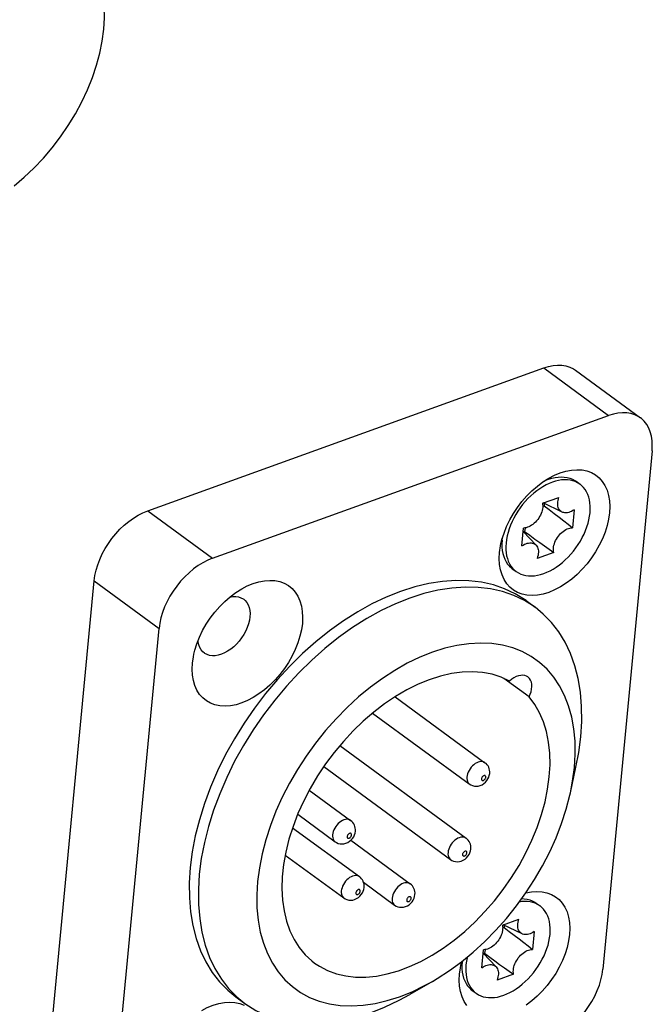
# Model space of a CAD drawing. Extents: x 0 to 420, y 0 to 297.
# Tile 24 of 48: x 347 to 356, y 115 to 129. Entities that reach past the tile are written whole.
import ezdxf

# ---------------------------------------------------------------- set-up
doc = ezdxf.new("R2010")
doc.units = 0
doc.header["$LTSCALE"] = 23.1
doc.layers.get('0').update_dxf_attribs({"linetype": 'CONTINUOUS'})
doc.layers.add('AXES', color=7, linetype='CONTINUOUS')

msp = doc.modelspace()

# ---------------------------------------------------------------- linework, layer by layer
at = {"color": 7, "linetype": 'CONTINUOUS'}
for p, q in [((348.597, 121.655), (354.31, 123.712)), ((354.31, 123.712), (355.246, 123.026)), ((354.77, 123.678), (355.706, 122.992)), ((349.533, 120.969), (355.246, 123.026)), ((355.874, 122.518), (355.164, 115.047)), ((354.778, 122.078), (354.834, 122.037)), ((354.834, 122.037), (354.8, 122.058)), ((354.292, 121.761), (354.53, 121.847)), ((354.575, 121.635), (354.305, 121.766)), ((348.597, 121.655), (349.533, 120.969)), ((354.316, 121.727), (354.296, 121.719)), ((354.319, 121.759), (354.316, 121.727)), ((354.751, 121.668), (354.726, 121.41)), ((353.995, 121.146), (354.02, 121.405)), ((354.2, 121.159), (354.015, 121.354)), ((354.033, 121.356), (354.019, 121.35)), ((353.711, 121.23), (353.714, 121.258)), ((354.455, 121.053), (354.216, 120.968)), ((353.856, 120.819), (353.912, 120.778)), ((347.115, 113.172), (347.825, 120.643)), ((347.825, 120.643), (348.761, 119.958)), ((354.055, 120.358), (354.186, 120.262)), ((348.051, 112.486), (348.761, 119.958)), ((354.1, 118.971), (353.737, 119.237)), ((352.166, 118.973), (353.463, 118.023)), ((351.842, 118.738), (353.237, 117.716)), ((351.369, 118.269), (353.19, 116.935)), ((351.138, 117.966), (352.965, 116.627)), ((354.696, 117.589), (354.776, 117.956)), ((350.929, 117.628), (351.525, 117.191)), ((350.761, 117.279), (351.3, 116.884)), ((350.688, 117.086), (351.651, 116.381)), ((351.528, 116.905), (352.385, 116.278)), ((350.582, 116.691), (351.426, 116.073)), ((351.71, 116.299), (352.159, 115.97)), ((354.2, 115.999), (354.257, 115.958)), ((354.257, 115.958), (354.223, 115.98)), ((353.714, 115.683), (353.952, 115.769)), ((353.998, 115.556), (353.727, 115.688)), ((353.741, 115.681), (353.738, 115.648)), ((353.461, 115.446), (353.62, 115.608)), ((353.738, 115.648), (353.719, 115.64)), ((354.173, 115.59), (354.149, 115.331)), ((353.295, 115.294), (353.461, 115.446)), ((353.418, 115.068), (353.442, 115.327)), ((353.623, 115.08), (353.438, 115.276)), ((353.455, 115.277), (353.441, 115.272)), ((353.116, 115.102), (353.13, 115.158)), ((353.133, 115.152), (353.134, 115.162)), ((353.877, 114.975), (353.639, 114.889)), ((352.704, 114.87), (352.377, 114.683)), ((353.278, 114.741), (353.335, 114.7)), ((349.87, 114.647), (350.001, 114.551))]:
    msp.add_line(p, q, dxfattribs=at)
for points in [[(354.31, 123.712), (354.379, 123.733), (354.445, 123.746), (354.51, 123.752), (354.573, 123.75), (354.632, 123.741), (354.687, 123.724), (354.738, 123.699), (354.77, 123.678)], [(355.706, 122.992), (355.674, 123.013), (355.623, 123.038), (355.568, 123.055), (355.509, 123.065), (355.446, 123.066), (355.381, 123.061), (355.315, 123.047), (355.246, 123.026)], [(355.874, 122.518), (355.877, 122.592), (355.874, 122.661), (355.865, 122.728), (355.848, 122.79), (355.825, 122.846), (355.796, 122.898), (355.761, 122.943), (355.72, 122.982), (355.706, 122.992)], [(354.385, 122.124), (354.465, 122.165), (354.548, 122.2), (354.631, 122.225), (354.711, 122.24), (354.789, 122.246), (354.864, 122.242), (354.934, 122.227), (354.999, 122.203), (355.058, 122.17), (355.111, 122.127), (355.156, 122.076), (355.194, 122.017), (355.224, 121.95), (355.246, 121.876), (355.259, 121.797), (355.264, 121.713), (355.26, 121.624)], [(353.694, 121.18), (353.708, 121.239), (353.738, 121.333), (353.776, 121.428), (353.821, 121.522), (353.873, 121.614), (353.932, 121.703), (353.997, 121.788), (354.067, 121.868), (354.141, 121.942), (354.219, 122.009), (354.299, 122.07), (354.385, 122.124)], [(354.8, 122.058), (354.766, 122.074), (354.73, 122.087), (354.692, 122.095), (354.653, 122.1), (354.612, 122.101), (354.569, 122.098), (354.525, 122.091), (354.481, 122.08), (354.436, 122.066), (354.39, 122.048), (354.345, 122.026), (354.299, 122.001), (354.254, 121.972), (354.21, 121.941), (354.166, 121.906), (354.124, 121.869), (354.083, 121.829), (354.044, 121.786), (354.006, 121.742), (353.971, 121.695), (353.938, 121.647), (353.907, 121.598), (353.879, 121.548), (353.854, 121.497), (353.831, 121.445), (353.812, 121.393), (353.796, 121.341), (353.783, 121.29), (353.773, 121.239), (353.767, 121.189)], [(354.318, 122.081), (354.332, 122.088), (354.379, 122.107)], [(354.379, 122.107), (354.427, 122.122), (354.474, 122.133), (354.519, 122.14), (354.564, 122.142), (354.607, 122.14), (354.648, 122.134), (354.687, 122.124), (354.724, 122.11), (354.758, 122.091), (354.778, 122.078)], [(354.979, 121.626), (354.982, 121.674), (354.982, 121.721), (354.978, 121.767), (354.971, 121.81), (354.96, 121.851), (354.946, 121.89), (354.929, 121.926), (354.909, 121.959), (354.886, 121.989), (354.86, 122.015), (354.834, 122.037)], [(354.575, 121.635), (354.569, 121.638), (354.556, 121.647), (354.544, 121.658), (354.534, 121.671), (354.526, 121.686), (354.52, 121.702), (354.515, 121.72), (354.513, 121.74), (354.512, 121.76), (354.514, 121.781), (354.517, 121.803), (354.523, 121.825), (354.53, 121.847)], [(347.825, 120.643), (347.836, 120.719), (347.853, 120.796), (347.876, 120.875), (347.906, 120.953), (347.942, 121.031), (347.983, 121.108), (348.03, 121.182), (348.081, 121.254), (348.137, 121.323), (348.196, 121.387), (348.259, 121.446), (348.324, 121.501), (348.391, 121.549), (348.459, 121.591), (348.528, 121.626), (348.597, 121.655)], [(355.26, 121.624), (355.247, 121.532), (355.225, 121.439), (355.195, 121.344), (355.158, 121.249), (355.112, 121.156), (355.06, 121.064), (355.001, 120.975), (354.936, 120.89), (354.867, 120.81), (354.792, 120.736), (354.714, 120.668), (354.634, 120.608), (354.551, 120.556), (354.468, 120.512), (354.385, 120.478), (354.302, 120.453), (354.222, 120.437), (354.144, 120.432), (354.069, 120.436), (353.999, 120.45), (353.934, 120.475), (353.875, 120.508), (353.823, 120.551), (353.777, 120.602), (353.739, 120.661), (353.709, 120.728), (353.687, 120.801), (353.674, 120.881), (353.67, 120.965), (353.674, 121.053)], [(353.912, 120.778), (353.946, 120.757), (353.98, 120.74), (354.016, 120.728), (354.054, 120.719), (354.093, 120.715), (354.135, 120.714), (354.177, 120.717), (354.221, 120.724), (354.265, 120.734), (354.31, 120.749), (354.356, 120.767), (354.402, 120.789), (354.447, 120.814), (354.492, 120.843), (354.536, 120.874), (354.58, 120.909), (354.622, 120.946), (354.663, 120.986), (354.702, 121.029), (354.74, 121.073), (354.775, 121.12), (354.808, 121.168), (354.839, 121.217), (354.867, 121.267), (354.892, 121.318), (354.915, 121.37), (354.934, 121.422), (354.95, 121.474), (354.963, 121.525), (354.973, 121.576), (354.979, 121.626)], [(354.292, 121.761), (354.295, 121.743), (354.296, 121.723), (354.296, 121.702), (354.293, 121.681), (354.289, 121.659), (354.282, 121.637), (354.274, 121.614), (354.264, 121.592), (354.252, 121.57), (354.239, 121.548), (354.224, 121.528), (354.208, 121.508), (354.191, 121.49), (354.174, 121.473), (354.155, 121.458), (354.136, 121.444), (354.116, 121.432), (354.096, 121.423), (354.077, 121.415), (354.057, 121.41), (354.038, 121.406), (354.02, 121.405)], [(354.316, 121.727), (354.391, 121.67), (354.463, 121.616), (354.533, 121.562), (354.6, 121.51), (354.664, 121.459), (354.726, 121.41)], [(354.751, 121.668), (354.731, 121.656), (354.712, 121.645), (354.692, 121.637), (354.672, 121.63), (354.653, 121.626), (354.635, 121.624), (354.617, 121.624), (354.6, 121.627), (354.584, 121.631), (354.575, 121.635)], [(354.042, 121.407), (354.041, 121.405), (354.036, 121.38), (354.033, 121.356)], [(354.033, 121.356), (354.108, 121.3), (354.181, 121.246), (354.253, 121.195), (354.322, 121.146), (354.389, 121.098), (354.455, 121.053)], [(354.455, 121.053), (354.451, 121.072), (354.45, 121.092), (354.45, 121.113), (354.453, 121.134), (354.457, 121.156), (354.464, 121.178), (354.472, 121.201), (354.482, 121.223), (354.494, 121.245), (354.507, 121.266), (354.522, 121.287), (354.538, 121.307), (354.555, 121.325), (354.573, 121.342), (354.591, 121.357), (354.611, 121.371), (354.63, 121.383), (354.65, 121.392), (354.669, 121.4), (354.689, 121.405), (354.708, 121.409), (354.726, 121.41)], [(353.711, 121.23), (353.708, 121.179), (353.708, 121.13), (353.713, 121.083), (353.721, 121.038), (353.733, 120.995), (353.748, 120.955), (353.767, 120.918), (353.79, 120.885), (353.815, 120.855), (353.844, 120.829), (353.856, 120.819)], [(353.674, 121.053), (353.687, 121.146), (353.694, 121.18)], [(353.767, 121.189), (353.764, 121.14), (353.764, 121.093), (353.768, 121.048), (353.775, 121.005), (353.786, 120.964), (353.8, 120.925), (353.817, 120.889), (353.837, 120.856), (353.86, 120.826)], [(353.995, 121.146), (354.015, 121.159), (354.034, 121.17), (354.054, 121.178), (354.074, 121.185), (354.093, 121.189), (354.111, 121.191), (354.129, 121.191), (354.146, 121.188), (354.162, 121.184), (354.177, 121.177), (354.19, 121.168), (354.2, 121.159)], [(354.2, 121.159), (354.202, 121.157), (354.212, 121.144), (354.22, 121.129), (354.226, 121.112), (354.231, 121.095), (354.233, 121.075), (354.234, 121.055), (354.232, 121.034), (354.229, 121.012), (354.223, 120.99), (354.216, 120.968)], [(349.533, 120.969), (349.464, 120.941), (349.395, 120.905), (349.327, 120.863), (349.26, 120.815), (349.194, 120.761), (349.132, 120.701), (349.073, 120.637), (349.017, 120.569), (348.966, 120.497), (348.919, 120.422), (348.878, 120.345), (348.842, 120.267), (348.812, 120.189), (348.789, 120.111), (348.772, 120.034), (348.761, 119.958)], [(353.86, 120.826), (353.886, 120.8), (353.912, 120.778)], [(354.055, 120.358), (353.9, 120.456), (353.747, 120.529), (353.584, 120.586), (353.412, 120.625), (353.232, 120.646), (353.045, 120.65), (352.852, 120.636), (352.653, 120.605), (352.451, 120.556), (352.246, 120.491), (352.04, 120.408), (351.833, 120.31), (351.627, 120.195), (351.423, 120.066), (351.221, 119.922), (351.024, 119.765), (350.832, 119.595), (350.647, 119.413), (350.469, 119.221), (350.299, 119.019), (350.138, 118.809), (349.988, 118.591), (349.849, 118.367), (349.721, 118.139), (349.606, 117.906), (349.505, 117.672), (349.417, 117.436), (349.343, 117.201), (349.284, 116.968), (349.24, 116.738), (349.211, 116.512)], [(349.954, 120.528), (350.034, 120.57), (350.118, 120.605), (350.2, 120.63), (350.281, 120.645), (350.359, 120.651), (350.433, 120.647), (350.503, 120.632), (350.568, 120.608), (350.627, 120.575), (350.68, 120.532), (350.725, 120.481), (350.763, 120.421), (350.793, 120.355), (350.815, 120.281), (350.828, 120.202), (350.833, 120.118), (350.829, 120.029)], [(349.263, 119.585), (349.277, 119.644), (349.307, 119.738), (349.345, 119.833), (349.39, 119.927), (349.442, 120.019), (349.501, 120.108), (349.566, 120.193), (349.636, 120.273), (349.71, 120.347), (349.788, 120.414), (349.869, 120.475), (349.954, 120.528)], [(354.186, 120.262), (354.031, 120.36), (353.878, 120.433), (353.715, 120.49), (353.543, 120.529), (353.363, 120.55), (353.176, 120.554), (352.983, 120.54), (352.784, 120.509), (352.582, 120.46), (352.377, 120.395), (352.171, 120.312), (351.964, 120.214), (351.758, 120.099), (351.554, 119.97), (351.352, 119.826), (351.155, 119.669), (350.963, 119.499), (350.778, 119.317), (350.6, 119.125), (350.43, 118.923), (350.269, 118.713), (350.119, 118.495), (349.98, 118.271), (349.852, 118.043), (349.737, 117.81), (349.636, 117.576), (349.548, 117.34), (349.474, 117.105), (349.415, 116.872), (349.371, 116.642), (349.342, 116.416)], [(349.782, 120.409), (349.782, 120.409), (349.826, 120.416), (349.867, 120.417), (349.906, 120.412), (349.942, 120.4), (349.975, 120.383), (349.983, 120.378)], [(349.983, 120.378), (350.004, 120.36), (350.028, 120.331), (350.047, 120.298), (350.061, 120.26), (350.07, 120.218), (350.074, 120.173), (350.072, 120.125)], [(354.845, 118.397), (354.859, 118.617), (354.857, 118.831), (354.84, 119.037), (354.807, 119.234), (354.759, 119.42), (354.696, 119.595), (354.619, 119.758), (354.527, 119.908), (354.422, 120.044), (354.304, 120.165), (354.186, 120.262)], [(350.072, 120.125), (350.065, 120.075), (350.052, 120.024), (350.034, 119.973), (350.011, 119.921), (349.984, 119.871), (349.953, 119.822), (349.917, 119.776), (349.879, 119.733), (349.838, 119.694), (349.795, 119.659), (349.751, 119.629), (349.706, 119.605), (349.66, 119.585), (349.616, 119.572), (349.572, 119.565), (349.531, 119.564), (349.491, 119.569), (349.455, 119.581), (349.423, 119.598), (349.415, 119.603)], [(350.829, 120.029), (350.816, 119.937), (350.794, 119.844), (350.765, 119.749), (350.727, 119.654), (350.682, 119.561), (350.629, 119.469), (350.57, 119.38), (350.506, 119.295), (350.436, 119.215), (350.361, 119.141), (350.284, 119.073), (350.203, 119.013), (350.121, 118.961), (350.037, 118.917), (349.954, 118.883), (349.872, 118.858), (349.791, 118.842), (349.713, 118.837), (349.639, 118.841), (349.568, 118.855), (349.504, 118.879), (349.444, 118.913), (349.392, 118.956), (349.346, 119.007), (349.308, 119.066), (349.278, 119.133), (349.256, 119.206), (349.243, 119.286), (349.239, 119.369), (349.243, 119.458)], [(349.415, 119.603), (349.394, 119.621), (349.37, 119.65), (349.351, 119.683), (349.336, 119.721), (349.327, 119.763), (349.326, 119.785)], [(354.753, 117.955), (354.765, 118.147), (354.762, 118.333), (354.745, 118.511), (354.714, 118.681), (354.67, 118.842), (354.611, 118.992), (354.54, 119.13), (354.455, 119.256), (354.359, 119.369), (354.251, 119.469), (354.131, 119.553), (354.002, 119.623), (353.863, 119.678), (353.716, 119.717), (353.56, 119.74), (353.398, 119.747), (353.231, 119.737), (353.058, 119.712), (352.882, 119.671), (352.704, 119.614), (352.524, 119.542), (352.343, 119.455), (352.164, 119.353), (351.986, 119.238), (351.811, 119.11), (351.64, 118.97), (351.475, 118.818), (351.315, 118.656), (351.163, 118.485), (351.019, 118.305), (350.883, 118.118), (350.758, 117.925), (350.642, 117.727), (350.539, 117.526), (350.447, 117.322), (350.367, 117.116), (350.301, 116.911), (350.247, 116.708), (350.208, 116.507), (350.182, 116.309)], [(349.243, 119.458), (349.256, 119.55), (349.263, 119.585)], [(353.817, 119.2), (353.696, 119.256), (353.566, 119.297), (353.429, 119.323), (353.285, 119.333), (353.134, 119.328), (352.98, 119.307), (352.821, 119.27), (352.66, 119.219), (352.498, 119.153), (352.336, 119.073), (352.174, 118.979), (352.015, 118.872), (351.859, 118.752), (351.707, 118.622), (351.56, 118.48), (351.42, 118.33), (351.287, 118.17), (351.163, 118.004), (351.047, 117.831), (350.942, 117.653), (350.848, 117.472), (350.765, 117.288), (350.694, 117.103), (350.635, 116.919), (350.59, 116.735), (350.558, 116.555), (350.539, 116.379), (350.534, 116.208), (350.542, 116.043), (350.564, 115.887), (350.6, 115.739), (350.649, 115.6), (350.71, 115.473), (350.784, 115.357), (350.87, 115.254), (350.967, 115.165), (351.005, 115.135)], [(354.082, 119.258), (354.064, 119.269), (354.038, 119.278), (354.01, 119.282), (353.979, 119.281), (353.947, 119.275), (353.914, 119.263), (353.881, 119.247), (353.849, 119.226), (353.817, 119.2)], [(354.1, 118.971), (354.116, 119.009), (354.128, 119.046), (354.136, 119.083), (354.139, 119.119), (354.138, 119.153), (354.132, 119.184), (354.121, 119.211), (354.106, 119.235), (354.087, 119.254), (354.082, 119.258)], [(351.005, 115.135), (351.075, 115.089), (351.193, 115.027), (351.319, 114.98), (351.454, 114.949), (351.596, 114.933), (351.744, 114.932), (351.897, 114.947), (352.054, 114.978), (352.214, 115.023), (352.376, 115.084), (352.538, 115.159), (352.7, 115.248), (352.861, 115.35), (353.018, 115.465), (353.172, 115.591), (353.321, 115.729), (353.463, 115.876), (353.599, 116.032), (353.727, 116.196), (353.846, 116.367), (353.955, 116.543), (354.053, 116.723), (354.141, 116.906), (354.216, 117.09), (354.28, 117.275), (354.33, 117.459), (354.367, 117.641), (354.391, 117.819), (354.402, 117.992), (354.398, 118.159), (354.381, 118.318), (354.351, 118.47), (354.307, 118.612), (354.25, 118.743), (354.181, 118.863), (354.1, 118.971)], [(354.776, 117.956), (354.816, 118.171), (354.845, 118.397)], [(353.463, 118.023), (353.459, 118.026), (353.443, 118.034), (353.425, 118.038), (353.406, 118.039), (353.386, 118.036), (353.365, 118.031), (353.344, 118.021), (353.323, 118.009), (353.302, 117.994), (353.283, 117.976), (353.265, 117.956), (353.248, 117.935), (353.234, 117.912), (353.222, 117.888), (353.212, 117.864), (353.206, 117.84), (353.202, 117.816)], [(353.531, 117.867), (353.532, 117.89), (353.529, 117.913), (353.524, 117.935), (353.517, 117.956), (353.507, 117.975), (353.494, 117.993), (353.479, 118.009), (353.463, 118.023)], [(354.696, 117.589), (354.728, 117.757), (354.753, 117.955)], [(353.202, 117.816), (353.201, 117.794), (353.204, 117.773), (353.209, 117.754), (353.217, 117.738), (353.228, 117.724), (353.237, 117.716)], [(353.237, 117.716), (353.259, 117.703), (353.283, 117.692), (353.31, 117.686), (353.338, 117.684), (353.366, 117.686), (353.395, 117.693), (353.423, 117.705), (353.448, 117.722), (353.471, 117.741), (353.49, 117.764), (353.506, 117.788), (353.518, 117.814), (353.526, 117.84), (353.531, 117.867)], [(353.475, 117.812), (353.475, 117.819), (353.474, 117.825), (353.472, 117.829), (353.468, 117.833), (353.464, 117.836), (353.459, 117.837), (353.453, 117.837), (353.447, 117.835), (353.441, 117.832), (353.435, 117.828), (353.429, 117.823), (353.424, 117.817), (353.419, 117.811), (353.416, 117.804), (353.413, 117.797), (353.412, 117.79)], [(353.412, 117.79), (353.412, 117.783), (353.413, 117.778), (353.416, 117.773), (353.419, 117.769), (353.423, 117.766), (353.429, 117.765), (353.434, 117.765), (353.44, 117.767), (353.447, 117.77), (353.453, 117.774), (353.458, 117.779), (353.464, 117.785), (353.468, 117.792), (353.472, 117.799), (353.474, 117.805), (353.475, 117.812)], [(353.62, 115.608), (353.773, 115.779), (353.917, 115.959), (354.053, 116.146), (354.178, 116.339), (354.293, 116.537), (354.397, 116.738), (354.489, 116.942), (354.569, 117.147), (354.635, 117.352), (354.688, 117.556), (354.696, 117.589)], [(351.525, 117.191), (351.521, 117.194), (351.506, 117.202), (351.488, 117.206), (351.469, 117.207), (351.449, 117.205), (351.428, 117.199), (351.407, 117.189), (351.386, 117.177), (351.365, 117.162), (351.346, 117.144), (351.327, 117.124), (351.311, 117.103), (351.297, 117.08), (351.285, 117.056), (351.275, 117.032), (351.268, 117.008), (351.265, 116.984)], [(351.594, 117.035), (351.594, 117.058), (351.592, 117.081), (351.587, 117.103), (351.58, 117.124), (351.57, 117.143), (351.557, 117.161), (351.542, 117.177), (351.525, 117.191)], [(351.265, 116.984), (351.264, 116.962), (351.266, 116.941), (351.272, 116.922), (351.28, 116.906), (351.291, 116.892), (351.3, 116.884)], [(351.3, 116.884), (351.322, 116.871), (351.346, 116.86), (351.373, 116.854), (351.401, 116.852), (351.429, 116.854), (351.458, 116.861), (351.485, 116.874), (351.511, 116.89), (351.534, 116.91), (351.553, 116.932), (351.569, 116.956), (351.581, 116.982), (351.589, 117.008), (351.594, 117.035)], [(351.538, 116.981), (351.538, 116.987), (351.537, 116.993), (351.534, 116.998), (351.531, 117.001), (351.527, 117.004), (351.522, 117.005), (351.516, 117.005), (351.51, 117.003), (351.503, 117.001), (351.497, 116.996), (351.492, 116.991), (351.486, 116.985), (351.482, 116.979), (351.479, 116.972), (351.476, 116.965), (351.475, 116.958)], [(351.475, 116.958), (351.475, 116.951), (351.476, 116.946), (351.478, 116.941), (351.482, 116.937), (351.486, 116.935), (351.491, 116.933), (351.497, 116.933), (351.503, 116.935), (351.509, 116.938), (351.516, 116.942), (351.521, 116.947), (351.526, 116.953), (351.531, 116.96), (351.534, 116.967), (351.537, 116.974), (351.538, 116.981)], [(353.19, 116.935), (353.186, 116.937), (353.171, 116.945), (353.153, 116.949), (353.134, 116.95), (353.114, 116.948), (353.093, 116.942), (353.072, 116.933), (353.051, 116.92), (353.03, 116.905), (353.01, 116.887), (352.992, 116.868), (352.976, 116.846), (352.961, 116.823), (352.949, 116.799), (352.94, 116.775), (352.933, 116.751), (352.93, 116.728)], [(353.259, 116.778), (353.259, 116.802), (353.257, 116.824), (353.252, 116.846), (353.245, 116.867), (353.234, 116.886), (353.222, 116.904), (353.207, 116.921), (353.19, 116.935)], [(352.93, 116.728), (352.929, 116.705), (352.931, 116.685), (352.937, 116.666), (352.945, 116.649), (352.956, 116.635), (352.965, 116.627)], [(352.965, 116.627), (352.987, 116.614), (353.011, 116.604), (353.037, 116.597), (353.065, 116.595), (353.094, 116.597), (353.122, 116.605), (353.15, 116.617), (353.176, 116.633), (353.198, 116.653), (353.218, 116.675), (353.234, 116.699), (353.246, 116.725), (353.254, 116.751), (353.259, 116.778)], [(353.203, 116.724), (353.203, 116.73), (353.202, 116.736), (353.199, 116.741), (353.196, 116.745), (353.191, 116.747), (353.186, 116.748), (353.181, 116.748), (353.175, 116.747), (353.168, 116.744), (353.162, 116.74), (353.156, 116.735), (353.151, 116.729), (353.147, 116.722), (353.143, 116.715), (353.141, 116.708), (353.14, 116.701)], [(353.14, 116.701), (353.14, 116.695), (353.141, 116.689), (353.143, 116.684), (353.147, 116.68), (353.151, 116.678), (353.156, 116.677), (353.162, 116.677), (353.168, 116.678), (353.174, 116.681), (353.18, 116.685), (353.186, 116.69), (353.191, 116.696), (353.196, 116.703), (353.199, 116.71), (353.202, 116.717), (353.203, 116.724)], [(349.211, 116.512), (349.197, 116.29), (349.199, 116.077), (349.217, 115.871), (349.249, 115.675), (349.297, 115.488), (349.36, 115.313), (349.437, 115.15), (349.529, 115), (349.634, 114.864), (349.752, 114.743), (349.87, 114.647)], [(349.342, 116.416), (349.328, 116.195), (349.33, 115.981), (349.348, 115.775), (349.38, 115.579), (349.428, 115.392), (349.491, 115.217), (349.568, 115.054), (349.66, 114.904), (349.765, 114.768), (349.883, 114.647), (350.001, 114.551)], [(351.651, 116.381), (351.647, 116.383), (351.631, 116.391), (351.614, 116.395), (351.595, 116.396), (351.575, 116.394), (351.554, 116.388), (351.533, 116.379), (351.511, 116.366), (351.491, 116.351), (351.471, 116.333), (351.453, 116.314), (351.437, 116.292), (351.422, 116.269), (351.41, 116.245), (351.401, 116.221), (351.394, 116.197), (351.39, 116.174)], [(351.719, 116.224), (351.72, 116.247), (351.718, 116.27), (351.713, 116.292), (351.705, 116.313), (351.695, 116.332), (351.683, 116.35), (351.668, 116.366), (351.651, 116.381)], [(350.182, 116.309), (350.171, 116.116), (350.174, 115.931), (350.191, 115.753), (350.221, 115.582), (350.266, 115.422), (350.325, 115.272), (350.396, 115.134), (350.48, 115.007), (350.577, 114.894), (350.685, 114.795), (350.804, 114.71), (350.934, 114.64), (351.073, 114.586), (351.22, 114.547), (351.375, 114.524), (351.537, 114.517), (351.705, 114.526), (351.877, 114.552), (352.054, 114.593), (352.232, 114.65)], [(352.385, 116.278), (352.381, 116.281), (352.365, 116.288), (352.347, 116.293), (352.328, 116.293), (352.308, 116.291), (352.287, 116.285), (352.266, 116.276), (352.245, 116.263), (352.224, 116.248), (352.205, 116.231), (352.187, 116.211), (352.17, 116.189), (352.156, 116.166), (352.144, 116.142), (352.134, 116.118), (352.128, 116.094), (352.124, 116.071)], [(352.453, 116.121), (352.454, 116.145), (352.451, 116.167), (352.446, 116.189), (352.439, 116.21), (352.429, 116.229), (352.416, 116.247), (352.401, 116.264), (352.385, 116.278)], [(351.39, 116.174), (351.39, 116.151), (351.392, 116.13), (351.397, 116.112), (351.406, 116.095), (351.417, 116.081), (351.426, 116.073)], [(351.426, 116.073), (351.447, 116.06), (351.472, 116.05), (351.498, 116.043), (351.526, 116.041), (351.555, 116.043), (351.583, 116.051), (351.611, 116.063), (351.637, 116.079), (351.659, 116.099), (351.679, 116.121), (351.695, 116.145), (351.707, 116.171), (351.715, 116.197), (351.719, 116.224)], [(351.664, 116.17), (351.664, 116.176), (351.662, 116.182), (351.66, 116.187), (351.657, 116.191), (351.652, 116.193), (351.647, 116.194), (351.641, 116.194), (351.635, 116.193), (351.629, 116.19), (351.623, 116.186), (351.617, 116.18), (351.612, 116.174), (351.608, 116.168), (351.604, 116.161), (351.602, 116.154), (351.601, 116.147)], [(351.601, 116.147), (351.601, 116.141), (351.602, 116.135), (351.604, 116.13), (351.608, 116.126), (351.612, 116.124), (351.617, 116.122), (351.623, 116.123), (351.629, 116.124), (351.635, 116.127), (351.641, 116.131), (351.647, 116.136), (351.652, 116.142), (351.657, 116.149), (351.66, 116.156), (351.662, 116.163), (351.664, 116.17)], [(352.159, 115.97), (352.181, 115.957), (352.205, 115.947), (352.232, 115.94), (352.26, 115.938), (352.288, 115.941), (352.317, 115.948), (352.345, 115.96), (352.37, 115.976), (352.393, 115.996), (352.412, 116.018), (352.428, 116.042), (352.44, 116.068), (352.448, 116.094), (352.453, 116.121)], [(352.397, 116.067), (352.397, 116.073), (352.396, 116.079), (352.394, 116.084), (352.39, 116.088), (352.386, 116.09), (352.381, 116.091), (352.375, 116.091), (352.369, 116.09), (352.363, 116.087), (352.357, 116.083), (352.351, 116.078), (352.346, 116.072), (352.341, 116.065), (352.338, 116.058), (352.335, 116.051), (352.334, 116.044)], [(354.053, 116.147), (354.053, 116.147), (354.134, 116.162), (354.212, 116.168), (354.286, 116.163), (354.357, 116.149), (354.421, 116.125), (354.481, 116.091), (354.533, 116.049), (354.579, 115.998), (354.617, 115.938), (354.647, 115.871), (354.669, 115.798), (354.682, 115.719), (354.686, 115.635), (354.682, 115.546)], [(352.124, 116.071), (352.123, 116.048), (352.126, 116.028), (352.131, 116.009), (352.139, 115.992), (352.15, 115.978), (352.159, 115.97)], [(352.334, 116.044), (352.334, 116.038), (352.335, 116.032), (352.338, 116.027), (352.341, 116.023), (352.345, 116.021), (352.351, 116.02), (352.356, 116.02), (352.362, 116.021), (352.369, 116.024), (352.375, 116.028), (352.38, 116.033), (352.386, 116.039), (352.39, 116.046), (352.394, 116.053), (352.396, 116.06), (352.397, 116.067)], [(354.223, 115.98), (354.189, 115.996), (354.153, 116.009), (354.115, 116.017), (354.075, 116.022), (354.034, 116.023), (353.992, 116.02), (353.958, 116.014)], [(353.993, 116.064), (354.029, 116.062), (354.07, 116.056), (354.11, 116.046), (354.146, 116.031), (354.181, 116.013), (354.2, 115.999)], [(354.402, 115.547), (354.405, 115.596), (354.405, 115.643), (354.401, 115.688), (354.393, 115.732), (354.383, 115.773), (354.369, 115.811), (354.352, 115.847), (354.332, 115.88), (354.309, 115.91), (354.283, 115.937), (354.257, 115.958)], [(353.714, 115.683), (353.718, 115.664), (353.719, 115.645), (353.718, 115.624), (353.716, 115.603), (353.711, 115.581), (353.705, 115.558), (353.697, 115.536), (353.687, 115.513), (353.675, 115.491), (353.662, 115.47), (353.647, 115.449), (353.631, 115.43), (353.614, 115.412), (353.596, 115.395), (353.577, 115.379), (353.558, 115.366), (353.539, 115.354), (353.519, 115.344), (353.499, 115.337), (353.48, 115.331), (353.461, 115.328), (353.442, 115.327)], [(353.998, 115.556), (353.992, 115.56), (353.979, 115.569), (353.967, 115.58), (353.957, 115.593), (353.949, 115.608), (353.942, 115.624), (353.938, 115.642), (353.935, 115.661), (353.935, 115.681), (353.936, 115.702), (353.94, 115.724), (353.945, 115.746), (353.952, 115.769)], [(353.335, 114.7), (353.369, 114.678), (353.402, 114.662), (353.438, 114.65), (353.476, 114.641), (353.516, 114.636), (353.557, 114.636), (353.6, 114.639), (353.643, 114.645), (353.688, 114.656), (353.733, 114.671), (353.779, 114.689), (353.824, 114.711), (353.87, 114.736), (353.915, 114.764), (353.959, 114.796), (354.002, 114.831), (354.045, 114.868), (354.085, 114.908), (354.125, 114.95), (354.162, 114.995), (354.198, 115.041), (354.231, 115.089), (354.261, 115.139), (354.289, 115.189), (354.315, 115.24), (354.337, 115.292), (354.357, 115.344), (354.373, 115.395), (354.386, 115.447), (354.396, 115.497), (354.402, 115.547)], [(353.738, 115.648), (353.813, 115.592), (353.886, 115.537), (353.956, 115.484), (354.023, 115.432), (354.087, 115.381), (354.149, 115.331)], [(354.173, 115.59), (354.154, 115.577), (354.134, 115.567), (354.115, 115.558), (354.095, 115.552), (354.076, 115.547), (354.057, 115.545), (354.039, 115.546), (354.022, 115.548), (354.006, 115.553), (353.998, 115.556)], [(354.682, 115.546), (354.669, 115.454), (354.648, 115.361), (354.618, 115.266), (354.58, 115.171), (354.535, 115.077), (354.483, 114.985), (354.424, 114.897), (354.359, 114.812), (354.289, 114.732), (354.215, 114.658), (354.137, 114.59), (354.056, 114.53)], [(352.704, 114.87), (352.772, 114.911), (352.95, 115.026), (353.125, 115.154), (353.295, 115.294)], [(353.464, 115.329), (353.464, 115.327), (353.459, 115.302), (353.455, 115.277)], [(353.455, 115.277), (353.531, 115.221), (353.604, 115.168), (353.675, 115.116), (353.744, 115.067), (353.812, 115.02), (353.877, 114.975)], [(353.877, 114.975), (353.874, 114.994), (353.872, 115.013), (353.873, 115.034), (353.875, 115.056), (353.88, 115.078), (353.886, 115.1), (353.895, 115.123), (353.905, 115.145), (353.916, 115.167), (353.93, 115.188), (353.944, 115.209), (353.96, 115.228), (353.977, 115.247), (353.995, 115.263), (354.014, 115.279), (354.033, 115.292), (354.053, 115.304), (354.072, 115.314), (354.092, 115.322), (354.111, 115.327), (354.13, 115.33), (354.149, 115.331)], [(353.096, 114.975), (353.109, 115.067), (353.116, 115.102)], [(353.133, 115.152), (353.13, 115.101), (353.131, 115.052), (353.135, 115.004), (353.143, 114.959), (353.155, 114.917), (353.171, 114.877), (353.19, 114.84), (353.212, 114.807), (353.238, 114.777), (353.266, 114.75), (353.278, 114.741)], [(353.189, 115.111), (353.186, 115.062), (353.187, 115.015), (353.191, 114.97), (353.198, 114.926), (353.208, 114.885), (353.222, 114.847), (353.239, 114.811), (353.259, 114.778), (353.283, 114.748)], [(353.208, 115.222), (353.205, 115.211), (353.196, 115.161), (353.189, 115.111)], [(353.418, 115.068), (353.437, 115.081), (353.457, 115.091), (353.477, 115.1), (353.496, 115.106), (353.515, 115.111), (353.534, 115.113), (353.552, 115.113), (353.569, 115.11), (353.585, 115.105), (353.599, 115.098), (353.613, 115.089), (353.623, 115.08)], [(353.2, 114.523), (353.162, 114.583), (353.132, 114.65), (353.11, 114.723), (353.097, 114.802), (353.092, 114.886), (353.096, 114.975)], [(353.623, 115.08), (353.624, 115.078), (353.634, 115.065), (353.643, 115.051), (353.649, 115.034), (353.653, 115.016), (353.656, 114.997), (353.656, 114.977), (353.655, 114.956), (353.651, 114.934), (353.646, 114.912), (353.639, 114.889)], [(354.392, 114.035), (354.461, 114.064), (354.53, 114.099), (354.598, 114.141), (354.665, 114.189), (354.73, 114.244), (354.793, 114.303), (354.852, 114.367), (354.908, 114.436), (354.959, 114.508), (355.006, 114.582), (355.047, 114.659), (355.083, 114.737), (355.113, 114.815), (355.136, 114.894), (355.153, 114.971), (355.164, 115.047)], [(352.232, 114.65), (352.412, 114.722), (352.593, 114.809), (352.704, 114.87)], [(350.001, 114.551), (350.156, 114.452), (350.309, 114.379), (350.472, 114.323), (350.644, 114.284), (350.824, 114.262), (351.011, 114.258), (351.204, 114.272), (351.403, 114.303), (351.605, 114.352), (351.81, 114.418), (352.016, 114.5), (352.223, 114.599), (352.377, 114.683)], [(353.283, 114.748), (353.309, 114.721), (353.335, 114.7)], [(349.377, 114.45), (349.457, 114.492), (349.54, 114.527), (349.623, 114.552), (349.703, 114.567), (349.781, 114.573), (349.856, 114.568), (349.926, 114.554), (349.991, 114.53)]]:
    msp.add_lwpolyline(points, dxfattribs=at)
at = {"layer": 'AXES', "color": 7, "linetype": 'CONTINUOUS'}
for points in [[(347.964, 128.594), (347.973, 128.759), (347.97, 128.918), (347.954, 129.071), (347.925, 129.215), (347.884, 129.351), (347.83, 129.477), (347.765, 129.593), (347.688, 129.697), (347.601, 129.788), (347.516, 129.858)], [(346.671, 126.336), (346.817, 126.46), (346.957, 126.593), (347.092, 126.736), (347.22, 126.886), (347.34, 127.044), (347.452, 127.208), (347.555, 127.376), (347.647, 127.548), (347.729, 127.723), (347.8, 127.899), (347.859, 128.076), (347.906, 128.251), (347.941, 128.424), (347.964, 128.594)]]:
    msp.add_lwpolyline(points, dxfattribs=at)

doc.saveas('drawing.dxf')
